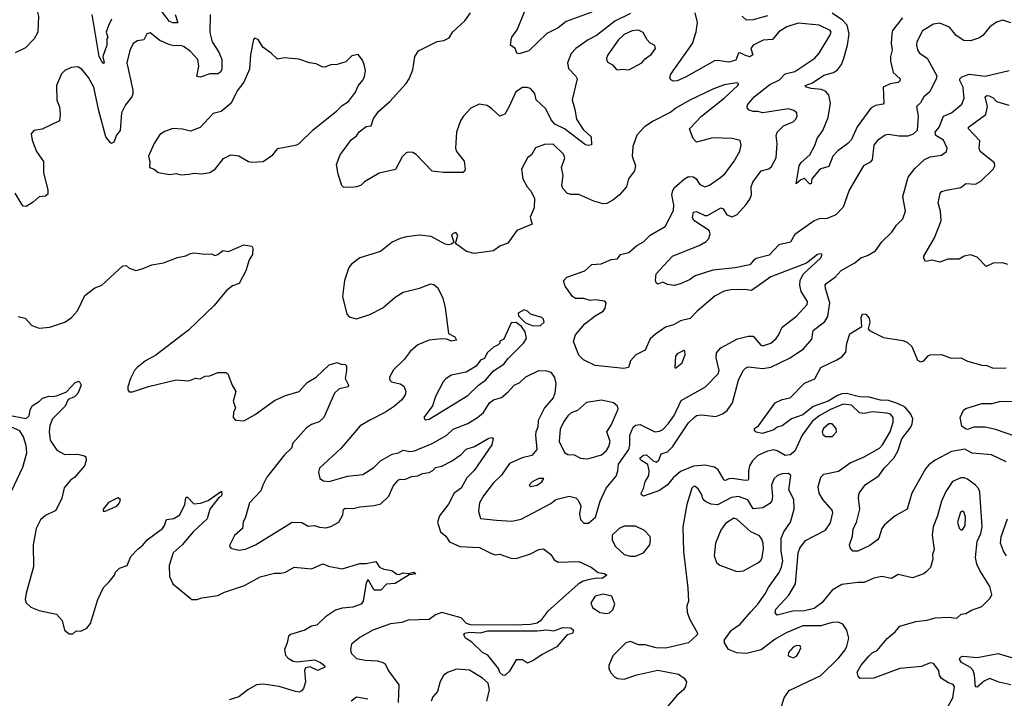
# Model space of a CAD drawing. Extents: x 1603745 to 1745082, y 385868 to 533966.
# Tile 106 of 256: x 1637015 to 1643124, y 431432 to 435643. Entities that reach past the tile are written whole.
import ezdxf

# ---------------------------------------------------------------- set-up
doc = ezdxf.new("R2010")
doc.units = 0

msp = doc.modelspace()

# ---------------------------------------------------------------- linework, layer by layer
at = {"layer": '0CON20XD'}
for points in [[(1636975, 435992.5), (1637135.6, 435965.6), (1637172, 435942), (1637169.2, 435915), (1637144.2, 435865), (1637126, 435804), (1637120, 435715), (1637132.5, 435665), (1637127.5, 435565), (1637104.4, 435525), (1637051.9, 435468.1), (1636987, 435437)], [(1637979.5, 435675), (1637996.4, 435623.6), (1637965, 435623.1), (1637945, 435632.2), (1637855, 435747.1)], [(1640565, 435690), (1640405, 435631.5), (1640356.7, 435593.3), (1640285, 435557.8), (1640175, 435449.2), (1640115, 435430), (1640100, 435435), (1640093, 435453), (1640090, 435465), (1640060, 435485), (1640063.8, 435515), (1640068.8, 435535), (1640100.9, 435579.1), (1640154.1, 435705.9)], [(1638197.8, 435675), (1638193.7, 435563.7), (1638208.9, 435505), (1638251.1, 435441.1), (1638270, 435395), (1638269.2, 435335), (1638261.9, 435318.1), (1638245, 435307.3), (1638194.1, 435305.9), (1638135, 435285.7), (1638115, 435290), (1638126.8, 435355), (1638121.2, 435395), (1638073.8, 435445), (1638035, 435475.3), (1638015, 435482.2), (1637975, 435480.6), (1637947.5, 435487.5), (1637884.8, 435514.7), (1637825, 435560.8), (1637804.4, 435555.6), (1637785, 435517.1), (1637745, 435511.9), (1637720, 435495), (1637697.9, 435452.1), (1637680, 435375), (1637717.8, 435205), (1637717.4, 435182.6), (1637711.4, 435165), (1637670.5, 435115), (1637646.5, 435065), (1637637.9, 434955), (1637615, 434925.6), (1637598.1, 434881.9), (1637585, 434874.5), (1637578, 434878), (1637549.2, 434915), (1637505, 435076.7), (1637474.7, 435224.7), (1637442.1, 435285), (1637401.4, 435335), (1637375, 435349.5), (1637333.7, 435346.3), (1637295, 435326.9), (1637274.1, 435305.9), (1637244.4, 435235), (1637245.9, 435144.1), (1637261.2, 435101.2), (1637265.7, 435055.7), (1637262, 435015), (1637155, 434964), (1637102.5, 434955), (1637086.2, 434935), (1637092.5, 434895), (1637118.6, 434825), (1637163.1, 434763.1), (1637162.5, 434695), (1637189.6, 434585), (1637190.3, 434559.7), (1637175, 434548.5), (1637135, 434544.4), (1637098.5, 434511.5), (1637055, 434483.3), (1637035.6, 434485.6), (1637023.6, 434503.6), (1636987.3, 434567.3)], [(1637585, 435645.8), (1637565, 435606.7), (1637551.9, 435565), (1637562.5, 435535), (1637556.2, 435523.8), (1637556.2, 435485), (1637530.9, 435415), (1637540, 435375), (1637535, 435370), (1637521.9, 435388.1), (1637508.4, 435415), (1637465.4, 435675)], [(1640805, 435682.1), (1640707.2, 435632.8), (1640667.4, 435602.6), (1640594.8, 435545.2), (1640541.2, 435518.8), (1640465.5, 435465), (1640437.6, 435432.4), (1640413.6, 435375), (1640420, 435340), (1640465, 435292.5), (1640473.3, 435275), (1640442, 435145), (1640460, 435085), (1640469.3, 435025), (1640510.7, 434960.7), (1640560, 434915), (1640563, 434867), (1640545, 434862), (1640525, 434866), (1640394.8, 434964.8), (1640335, 434994.4), (1640312.3, 435022.3), (1640279.7, 435089.7), (1640219.5, 435145), (1640210.9, 435185), (1640185, 435216.2), (1640163, 435223), (1640135, 435221.5), (1640094, 435196), (1640050.3, 435100.3), (1640025, 435057.5), (1639995, 435043.8), (1639945, 435090.6), (1639915, 435110), (1639865, 435118.2), (1639815, 435094.4), (1639767, 435043), (1639750, 435015), (1639724.2, 434945), (1639720, 434845), (1639725.8, 434825), (1639772.5, 434765), (1639779.2, 434715), (1639775, 434700), (1639765, 434693.8), (1639645, 434694.2), (1639575, 434702), (1639475.6, 434805.6), (1639455, 434818.8), (1639425, 434821.2), (1639412.5, 434817.5), (1639387.7, 434792.3), (1639346.1, 434713.9), (1639245, 434690), (1639155, 434637.5), (1639133.6, 434616.4), (1639105, 434606), (1639075, 434600.6), (1639023.9, 434603.9), (1639013.3, 434613.3), (1638990, 434685), (1638980.8, 434745), (1639004, 434805), (1639045, 434860), (1639071.7, 434898.3), (1639105, 434921.2), (1639122.1, 434947.9), (1639165, 434980), (1639195, 434983.3), (1639209.5, 435030.5), (1639244.3, 435075), (1639311.4, 435135), (1639412.3, 435247.7), (1639431.2, 435275), (1639455, 435332.5), (1639467.5, 435415), (1639490, 435450), (1639605, 435508), (1639645.7, 435514.3), (1639680.5, 435529.5), (1639702.1, 435567.9), (1639776, 435635), (1639812.9, 435685)], [(1643165, 435623.3), (1643115, 435639.1), (1643075, 435627.3), (1643035, 435598.9), (1642992.9, 435547.1), (1642969.5, 435529.5), (1642915, 435511), (1642873.8, 435513.8), (1642825.3, 435545), (1642785, 435596.2), (1642725, 435622.1), (1642685, 435614.6), (1642616, 435574), (1642581.8, 435505), (1642578.9, 435485), (1642585.4, 435455.4), (1642598, 435435), (1642645, 435404.3), (1642705.4, 435295), (1642701.3, 435275), (1642662.7, 435195), (1642624.4, 435165), (1642605, 435127.5), (1642579.4, 435105), (1642590.3, 435045), (1642583.8, 434955), (1642558, 434932), (1642525, 434920.4), (1642469.6, 434919.6), (1642405, 434929.5), (1642385, 434925.6), (1642337.4, 434892.6), (1642314.4, 434865), (1642305, 434774), (1642292.2, 434757.8), (1642249.4, 434735), (1642224.7, 434695.3), (1642161.1, 434585), (1642125, 434480), (1642078.6, 434431.4), (1642025, 434409.4), (1641975, 434406.5), (1641945, 434394.6), (1641825, 434310), (1641797.2, 434262.8), (1641725, 434246.4), (1641665, 434180.9), (1641585, 434160), (1641565, 434146.7), (1641545, 434120.9), (1641455, 434102.3), (1641315, 434089.5), (1641205, 434053.3), (1641170.7, 434029.3), (1641115, 434003.1), (1641075, 433994.2), (1641035, 434000), (1641005, 434013.3), (1640975, 434002.5), (1640965, 434010), (1640960, 434025), (1640964, 434065), (1641035.4, 434144.6), (1641064.6, 434175.4), (1641235, 434244), (1641273.6, 434266.4), (1641290.5, 434285), (1641298.5, 434315), (1641292.2, 434335), (1641197.3, 434397.3), (1641189.6, 434415), (1641195, 434448.2), (1641215, 434453.1), (1641265, 434427.1), (1641282.7, 434427.3), (1641365.8, 434475.8), (1641379.1, 434469.1), (1641402.2, 434432.2), (1641435, 434420), (1641465.8, 434434.2), (1641519.4, 434495), (1641545, 434530), (1641554.5, 434555), (1641553.3, 434605), (1641564.5, 434635.5), (1641615.7, 434705), (1641662.1, 434717.9), (1641679.1, 434730.9), (1641708.9, 434785), (1641715.4, 434875), (1641708.5, 434925), (1641714.6, 434945.4), (1641755, 434984.3), (1641815, 435008.8), (1641831.2, 435025), (1641838, 435045), (1641836, 435065), (1641819.1, 435079.1), (1641785, 435089.5)], [(1641785, 435089.5), (1641625, 435065.4), (1641595, 435073.2), (1641565, 435072.7), (1641541.8, 435081.8), (1641529.2, 435095), (1641531.4, 435115), (1641572.9, 435165), (1641670.2, 435239.8), (1641730.1, 435269.9), (1641765, 435306.1), (1641825, 435322.3), (1641947.5, 435405), (1641975.4, 435435), (1642042.3, 435545), (1642048.8, 435565), (1642044.4, 435575), (1641975, 435607.9), (1641845, 435622.2), (1641775, 435598.9), (1641725, 435568.5), (1641685, 435518.9), (1641628.8, 435515), (1641565.6, 435485), (1641552.1, 435465), (1641564.6, 435425), (1641545, 435413.4), (1641519.1, 435420.9), (1641485, 435436.4), (1641475, 435434.4), (1641458.1, 435391.9), (1641415, 435378.9), (1641345, 435390.6), (1641325, 435388.2), (1641145, 435285.5), (1641094.2, 435264.2), (1641071.9, 435261.9), (1641055, 435270), (1641049.2, 435285), (1641054.4, 435305), (1641190.4, 435495), (1641212.9, 435567.1), (1641221.1, 435625), (1641206.5, 435685)], [(1641655, 435666.4), (1641565, 435642.5), (1641525, 435640), (1641497.5, 435665)], [(1642493.2, 435655), (1642430.5, 435575), (1642425.4, 435555), (1642422.2, 435495), (1642429.2, 435455), (1642417.7, 435415), (1642417.9, 435385), (1642435.3, 435315.3), (1642478, 435275), (1642478, 435265), (1642465, 435253.5), (1642415, 435245.6), (1642372, 435225), (1642376, 435125), (1642372, 435118), (1642325, 435110), (1642295, 435094.3), (1642211.4, 434978.6), (1642175, 434899.5), (1642153.1, 434875), (1642090.4, 434829.6), (1642060, 434795), (1642035, 434731.2), (1641985, 434716.7), (1641973.6, 434706.4), (1641930, 434655), (1641925, 434623.8), (1641914.4, 434624.4), (1641885, 434657.5), (1641860.9, 434649.1), (1641833.3, 434625), (1641850.8, 434735), (1641863.4, 434756.6), (1641916.7, 434805), (1641948.1, 434861.9), (1641962.7, 434905), (1641997.9, 434955), (1642031.5, 435035), (1642045.4, 435125.4), (1642035, 435173.8), (1642017.1, 435197.1), (1641988.9, 435208.9), (1641925, 435215.6), (1641896.7, 435225), (1641888.8, 435235), (1641935, 435251.5), (1642005, 435298.6), (1642065.2, 435314.8), (1642088.6, 435331.4), (1642113.3, 435365), (1642128.5, 435405), (1642151.9, 435485), (1642162.1, 435555), (1642149, 435609), (1642120.4, 435640.4), (1642055, 435683.3)], [(1640725, 435331.2), (1640755, 435335.8), (1640795, 435331.4), (1640874.2, 435375), (1640895, 435400.6), (1640935, 435429.2), (1640960, 435465), (1640955, 435482.5), (1640925, 435500), (1640908, 435518), (1640883.3, 435563.3), (1640855, 435577.3), (1640815, 435574.7), (1640765, 435551.5), (1640728.5, 435515), (1640664.4, 435425), (1640656.7, 435405), (1640660.8, 435380.8), (1640693, 435363), (1640715, 435336.2), (1640725, 435331.2)], [(1638015, 434680), (1638065, 434683.3), (1638095, 434690), (1638145, 434686.2), (1638195, 434693.8), (1638228.8, 434715), (1638279.4, 434780.6), (1638325, 434804), (1638375, 434797.5), (1638435, 434763.8), (1638455, 434758.8), (1638525, 434762.5), (1638585, 434804.2), (1638616.2, 434843.8), (1638735, 434867.1), (1638750, 434875), (1638835, 434958.9), (1638982.7, 435077.3), (1639015, 435110.8), (1639055, 435136), (1639097.6, 435192.4), (1639115, 435232.9), (1639145, 435267.8), (1639155, 435290), (1639160.8, 435325), (1639153.3, 435365), (1639141.7, 435391.7), (1639115, 435426), (1639075, 435417.8), (1639038.8, 435381.2), (1638985, 435364.7), (1638945, 435362.1), (1638907.3, 435347.3), (1638890.9, 435350.9), (1638855, 435369.2), (1638813.3, 435375), (1638747.8, 435397.8), (1638655, 435406.3), (1638615, 435397.5), (1638575.5, 435435.5), (1638523, 435473), (1638495, 435520), (1638471.2, 435528.8), (1638465, 435520), (1638446.9, 435425), (1638441.4, 435335), (1638405.5, 435255), (1638365, 435200.8), (1638326.2, 435125), (1638265, 435074), (1638215, 435060), (1638135, 434974.2), (1638075, 434950.8), (1638026.1, 434963.9), (1637965, 434966.7), (1637915, 434950), (1637885, 434930), (1637848.8, 434875), (1637814, 434795), (1637821.7, 434761.7), (1637821.2, 434725), (1637850, 434715), (1637873.6, 434693.6), (1637947.1, 434682.9), (1637985, 434689.2), (1638015, 434680)], [(1642764.4, 431365), (1642804.5, 431435), (1642815.6, 431505), (1642807, 431517), (1642777.1, 431527.1), (1642733.8, 431555), (1642722.5, 431575), (1642717.3, 431605), (1642685, 431647.1), (1642665, 431651.8), (1642611.3, 431628.7), (1642475, 431616.6), (1642315, 431557.3), (1642230, 431555), (1642218.3, 431568.3), (1642211.4, 431595), (1642235, 431637.1), (1642285.6, 431695), (1642305, 431713.3), (1642335, 431728.9), (1642397.4, 431802.6), (1642446, 431845), (1642475, 431880), (1642575, 431908.8), (1642645, 431916), (1642695, 431931.4), (1642775, 431935.6), (1642830.5, 431929.5), (1642856.4, 431953.6), (1642885, 431958), (1642921.1, 431978.9), (1642985, 432002), (1643037.3, 432052.7), (1643046, 432075), (1643034, 432125), (1642972, 432225), (1642954.3, 432265), (1642945.4, 432305), (1642955.8, 432405), (1642978.6, 432455), (1642986.8, 432495), (1642971.9, 432711.9), (1642963.2, 432733.2), (1642946.2, 432755), (1642895, 432791.1), (1642875, 432800), (1642855, 432799.5), (1642802.8, 432777.2), (1642761.2, 432715), (1642734.6, 432655.4), (1642710.5, 432565), (1642682.9, 432495), (1642675.8, 432445), (1642688.2, 432355), (1642678.9, 432325), (1642680.5, 432295), (1642665.6, 432244.4), (1642641.2, 432218.8), (1642625, 432203.8), (1642555, 432180), (1642465, 432200), (1642425, 432174.5), (1642365, 432188.5), (1642315, 432177.7), (1642255, 432150.4), (1642215, 432151.2), (1642115, 432138.2), (1642055, 432103.3), (1641991.9, 432025), (1641945, 431989.6), (1641885, 431974.7), (1641812.7, 431972.7), (1641715, 431948.6), (1641702.6, 431962.6), (1641707.5, 431985), (1641788.1, 432071.9), (1641827.5, 432142.5), (1641845.9, 432335), (1641855, 432364.3), (1641889.8, 432410.2), (1642013.8, 432475), (1642045, 432520), (1642060.6, 432585), (1642055, 432600), (1641997.8, 432665), (1641974.6, 432705), (1641969.6, 432745), (1641985.6, 432805), (1642005, 432822.5), (1642095, 432840.8), (1642167.7, 432892.3), (1642255, 432930.4), (1642349.1, 432985), (1642367.5, 433005), (1642415.8, 433085), (1642434.1, 433145), (1642434, 433175), (1642417.5, 433195), (1642395, 433201.2), (1642305, 433208.6), (1642255, 433199.7), (1642225, 433202.5), (1642175, 433250.7), (1642125, 433256.1), (1642045.1, 433224.9), (1641974.5, 433185.5), (1641931.1, 433148.9), (1641870.9, 433065), (1641825, 432965.7), (1641795, 432943.6), (1641765, 432938.5), (1641715, 432967.9), (1641695, 432973.3), (1641655, 432965.9), (1641595, 432938.9), (1641562.5, 432905), (1641543.6, 432875), (1641536, 432844), (1641537.1, 432792.9), (1641533.8, 432786.2), (1641517.5, 432782.5), (1641434.6, 432795.4), (1641415, 432794.5), (1641393.2, 432783.2), (1641385, 432785.8), (1641348.8, 432848.8), (1641325.9, 432865.9), (1641265, 432879.4), (1641195, 432872.8), (1641115, 432838.5), (1641070.1, 432799.9), (1641035, 432756), (1640985, 432722), (1640885, 432687.1), (1640872.5, 432695), (1640870, 432705), (1640885.4, 432734.6), (1640895, 432774.3), (1640917.9, 432815), (1640921.5, 432845), (1640913, 432883), (1640874.5, 432905), (1640864.5, 432915), (1640865.6, 432925), (1640885, 432940.9), (1640905, 432942.5), (1640945, 432905.7), (1640965, 432897.5), (1640980.2, 432909.8), (1640995, 432948.6), (1641035, 432962.2), (1641065, 432993.1), (1641165, 433141.2), (1641198.8, 433175), (1641215, 433185.7), (1641245, 433190), (1641335, 433180.8), (1641375, 433196.4), (1641405, 433216.9), (1641437.8, 433265), (1641475.3, 433405), (1641504.3, 433465.7), (1641518.8, 433481.2), (1641535, 433488.9), (1641625, 433478.5), (1641675, 433486.9), (1641795.7, 433545), (1641879.1, 433600.9), (1641930.5, 433659.5), (1641938.6, 433715), (1642010.5, 433769.5), (1642029.7, 433800.3), (1642041.1, 433885), (1642015.5, 433974.5), (1642013.5, 433995), (1642018.9, 434005), (1642075, 434044.6), (1642112.6, 434087.4), (1642196.2, 434135), (1642234.5, 434165.5), (1642275, 434180), (1642325, 434208.8), (1642364, 434265), (1642427.1, 434325), (1642455, 434367.1), (1642493.8, 434406.2), (1642510, 434455), (1642494.5, 434545), (1642527.1, 434665), (1642569.7, 434720.3), (1642628.6, 434775), (1642665, 434792.3), (1642735, 434802.2), (1642765.8, 434825), (1642770, 434845), (1642746.5, 434895), (1642699.2, 434925), (1642694.4, 434945), (1642718.9, 434975), (1642747.1, 435045), (1642796.9, 435065), (1642861.3, 435118.7), (1642874, 435155), (1642871.8, 435195), (1642868.9, 435225), (1642848.7, 435265), (1642848.7, 435275), (1642861, 435289), (1642905, 435303.8), (1643005, 435291.5), (1643155, 435327.1)], [(1640545, 432519.4), (1640586.7, 432555), (1640615.7, 432654.3), (1640653.3, 432736.7), (1640715, 432810), (1640726.9, 432843.1), (1640731.3, 432885), (1640795.3, 432975), (1640801.4, 433005), (1640801.3, 433065), (1640820.6, 433115), (1640835, 433127.1), (1640865, 433131.1), (1640955, 433084.7), (1640985, 433088.8), (1641005, 433100.7), (1641038, 433135), (1641075, 433187.1), (1641119.6, 433280.4), (1641270.6, 433365), (1641349.5, 433445), (1641354.4, 433465), (1641335.5, 433545.5), (1641337.8, 433575), (1641365, 433606.2), (1641467.8, 433662.2), (1641535, 433680), (1641565, 433680), (1641613.1, 433623.1), (1641625, 433618.9), (1641674.7, 433635.3), (1641707.9, 433665), (1641723.8, 433685), (1641746.4, 433735), (1641835, 433802.7), (1641900, 433875), (1641902.2, 433895), (1641864.4, 433955.6), (1641855.4, 433995.4), (1641856.9, 434025), (1641875.9, 434064.1), (1641986, 434165), (1641993.3, 434185), (1641985, 434190), (1641965, 434185.7), (1641897.1, 434132.9), (1641675, 434048.2), (1641555, 433961.6), (1641515, 433969.1), (1641426.9, 433966.9), (1641385, 433957.9), (1641329.7, 433929.7), (1641217.5, 433835), (1641175, 433788.2), (1641115, 433773.5), (1641071.3, 433748.7), (1641022.5, 433735), (1640959.1, 433690.9), (1640927.3, 433662.7), (1640895, 433592.5), (1640837.6, 433562.4), (1640805.6, 433525), (1640791.4, 433485), (1640762.4, 433477.6), (1640585, 433497.8), (1640512.6, 433532.6), (1640485, 433562), (1640451.9, 433645), (1640462.8, 433687.2), (1640522, 433755), (1640584.6, 433805.4), (1640635, 433834.2), (1640646.9, 433853.1), (1640653.1, 433885), (1640645.3, 433895.3), (1640629.1, 433899.1), (1640585, 433903.9), (1640555, 433899.6), (1640515, 433912.1), (1640462.7, 433912.7), (1640444.4, 433925), (1640399.6, 433989.6), (1640388.6, 434021.4), (1640408.8, 434045), (1640521.2, 434085), (1640565, 434124.5), (1640622.8, 434127.2), (1640685, 434155.6), (1640725, 434159.2), (1640743.3, 434185), (1640795, 434198.1), (1640845, 434241.8), (1640886.4, 434263.6), (1640926.7, 434305), (1641019.6, 434360.4), (1641071.7, 434458.3), (1641073.2, 434495), (1641061.8, 434555), (1641067.3, 434582.7), (1641078.1, 434601.9), (1641139.4, 434655), (1641165, 434669.2), (1641195, 434668.5), (1641212.9, 434655), (1641235, 434620), (1641265, 434606.7), (1641295, 434616.9), (1641365.8, 434665), (1641391.1, 434688.9), (1641448.5, 434765), (1641483.4, 434826.6), (1641491.4, 434865), (1641485, 434893.3), (1641434.6, 434904.6), (1641315, 434909.1), (1641215, 434881.9), (1641193.8, 434905), (1641170.8, 434965), (1641245, 435044.7), (1641386.2, 435155), (1641470.8, 435235), (1641476, 435245), (1641465, 435252), (1641385, 435237.7), (1641315, 435212.3), (1641169.3, 435140.7), (1641085.9, 435094.1), (1641055, 435069.4), (1640945, 435013.5), (1640892.2, 434977.8), (1640844.6, 434925.4), (1640819.6, 434855), (1640814.5, 434795), (1640835.3, 434735), (1640830, 434705), (1640792.5, 434655), (1640779.1, 434605), (1640735, 434554.4), (1640695, 434522.9), (1640657.8, 434502.2), (1640635, 434501.2), (1640576.8, 434516.8), (1640485, 434557.5), (1640435, 434558.2), (1640414.7, 434564.7), (1640385.6, 434595), (1640378.9, 434615), (1640386.2, 434675), (1640376.2, 434725), (1640396.4, 434785), (1640388.3, 434808.3), (1640325, 434869.6), (1640272.2, 434867.8), (1640215, 434847.5), (1640191.2, 434805), (1640166.2, 434785), (1640128.8, 434715), (1640136.7, 434655), (1640163.3, 434605), (1640185, 434582.5), (1640208.8, 434535), (1640207.5, 434475), (1640182.1, 434417.9), (1640195.6, 434375), (1640098.8, 434335), (1640044.5, 434255.5), (1639995, 434237.8), (1639955, 434208.9), (1639835, 434191.1), (1639786.7, 434205), (1639720, 434255), (1639732.5, 434305), (1639721.7, 434321.7), (1639705, 434316.7), (1639694, 434305), (1639708.3, 434261.7), (1639695, 434250), (1639675, 434246.7), (1639655, 434250), (1639567.3, 434297.3), (1639495, 434306.2), (1639415, 434295.8), (1639375, 434284.2), (1639325, 434262.5), (1639253.3, 434205), (1639124.4, 434165.6), (1639073.8, 434125), (1639058, 434105), (1639030, 434025), (1639018, 433925), (1639044.5, 433814.5), (1639059.7, 433799.7), (1639105.7, 433785.7), (1639186.6, 433813.4), (1639267.5, 433855), (1639345, 433920.9), (1639395, 433951.1), (1639495, 433976), (1639565, 434003.3), (1639585, 434000), (1639609.2, 433979.2), (1639641.4, 433915), (1639655.8, 433855), (1639676, 433695), (1639715, 433674.2), (1639725.8, 433655), (1639695, 433648.1), (1639665, 433660.8), (1639635, 433663.1), (1639555, 433653.3), (1639485.3, 433624.7), (1639436.9, 433583.1), (1639401.5, 433535), (1639335, 433470.6), (1639308.9, 433425), (1639310.8, 433405), (1639321.2, 433395), (1639375, 433384.2), (1639399.3, 433369.3), (1639410.6, 433335), (1639406.9, 433315), (1639385.3, 433284.7), (1639340, 433245), (1639285, 433206.7), (1639190.8, 433159.2), (1639128.3, 433121.7), (1639008.9, 432985), (1638875, 432860), (1638869.2, 432835), (1638876.2, 432795), (1638900.3, 432780.3), (1638935, 432778), (1639048.8, 432811.2), (1639145, 432821.1), (1639212.5, 432865), (1639252.9, 432905), (1639325, 432946.2), (1639365, 432955.5), (1639395, 432972.2), (1639435, 432962.9), (1639465, 432966.9), (1639575, 433012.3), (1639664.8, 433065.2), (1639705, 433101.3), (1639795, 433137.7), (1639855, 433174.6), (1639892.3, 433205), (1639929.6, 433265), (1639955, 433283.9), (1640005, 433298.5), (1640046.6, 433333.4), (1640083.3, 433375), (1640117.7, 433392.3), (1640155, 433426.2), (1640235, 433465.5), (1640285, 433463.8), (1640310, 433455), (1640332.2, 433422.2), (1640341.1, 433385), (1640335.2, 433325), (1640324.2, 433295.8), (1640270.4, 433235), (1640232, 433155), (1640229.6, 433115), (1640216.5, 433085), (1640215.3, 433065.3), (1640224.4, 432975), (1640192.2, 432937.8), (1640132, 432925), (1640055, 432888.9), (1640004.4, 432815.6), (1639952.8, 432767.2), (1639892.3, 432687.7), (1639867.8, 432645), (1639860.9, 432590.9), (1639875, 432548), (1639973, 432537), (1640068.1, 432531.9), (1640126.9, 432543.1), (1640310, 432640), (1640340.8, 432665), (1640425, 432686.5), (1640465.6, 432675.6), (1640480.5, 432660.5), (1640496, 432626), (1640488.6, 432575), (1640495, 432541.2), (1640515, 432519.4), (1640545, 432519.4)], [(1642978.9, 434641.1), (1643055.7, 434715), (1643064.3, 434735), (1643064.2, 434754.2), (1642974.6, 434824.6), (1642968.2, 434845), (1642972.1, 434892.1), (1642902.5, 434965), (1642901.4, 434975), (1643009.1, 435055), (1643020.4, 435105), (1643006, 435165), (1643015, 435172.5), (1643029.4, 435169.4), (1643055, 435157.5), (1643075.7, 435135.7), (1643152.5, 435112.5)], [(1643145, 434124.2), (1643115, 434134.2), (1643055, 434132.5), (1643011.9, 434111.9), (1642955, 434169.2), (1642915, 434182.9), (1642875, 434174.4), (1642843.8, 434156.2), (1642772.7, 434157.3), (1642725, 434138.5), (1642675, 434150.6), (1642635, 434143.1), (1642625, 434160), (1642624.5, 434175.5), (1642690, 434290), (1642733.1, 434395), (1642728.9, 434455), (1642713.2, 434506.8), (1642726.2, 434565), (1642735, 434576), (1642765, 434586), (1642855, 434602), (1642885, 434625.7), (1642945, 434622.2), (1642978.9, 434641.1)], [(1637005, 433801.2), (1637049.7, 433789.7), (1637091.2, 433745), (1637135, 433728.1), (1637202.5, 433735), (1637294.6, 433765.4), (1637336, 433794), (1637374.6, 433835.4), (1637419.4, 433930.6), (1637481.2, 433978.8), (1637525.6, 433995), (1637655, 434116), (1637675, 434117.5), (1637695, 434101.2), (1637735, 434086), (1637775, 434095.8), (1637835, 434122.2), (1637907.5, 434135), (1637995, 434168.1), (1638045, 434177.1), (1638075, 434192), (1638095, 434196), (1638165, 434187.5), (1638205, 434190), (1638225, 434180), (1638245, 434186.7), (1638275, 434210), (1638310, 434205), (1638405, 434246.2), (1638455, 434237.5), (1638462.5, 434225), (1638460, 434185), (1638438.3, 434151.7), (1638418, 434085), (1638376.2, 434005), (1638335, 433991.2), (1638298.3, 433961.7), (1638220.9, 433869.1), (1638062.8, 433717.2), (1637859.8, 433560.2), (1637794.7, 433525.3), (1637744.2, 433485), (1637727.1, 433465), (1637703.4, 433416.6), (1637685.8, 433365), (1637686, 433345), (1637695, 433334), (1637714.3, 433334.3), (1637815, 433366.7), (1637985, 433407.5), (1638065, 433402), (1638105, 433417.5), (1638135, 433413.3), (1638165, 433430), (1638195, 433433.3), (1638245, 433452.5), (1638295, 433453.3), (1638306.2, 433446.2), (1638333.3, 433375), (1638356.7, 433335), (1638340, 433275), (1638353.3, 433235), (1638341.2, 433205), (1638340, 433175), (1638355, 433157.5), (1638405, 433153.8), (1638475, 433192), (1638595, 433280), (1638665, 433310), (1638748, 433335), (1638798.9, 433391.1), (1638855.4, 433424.6), (1638935, 433501.2), (1638985, 433516.2), (1639010, 433505), (1639035, 433502.5), (1639042.5, 433495), (1639043.3, 433465), (1639033.9, 433416.1), (1639055.6, 433375), (1639053.8, 433365), (1638997.3, 433352.7), (1638968, 433325), (1638901.4, 433175), (1638872.2, 433147.8), (1638825, 433130.6), (1638795, 433109.4), (1638710.5, 433015), (1638700.8, 432985), (1638657.6, 432942.4), (1638548.9, 432805), (1638523.2, 432755), (1638510.6, 432719.4), (1638441.4, 432645), (1638416.7, 432555), (1638400.6, 432525), (1638396.4, 432485), (1638348.7, 432441.3), (1638318, 432385), (1638316.2, 432375), (1638324.3, 432364.3), (1638375, 432352), (1638415, 432358.1), (1638478, 432385), (1638705, 432524.5), (1638765, 432523.6), (1638805, 432500), (1638845, 432504.5), (1638875, 432493.6), (1638915, 432490), (1638945, 432497.5), (1638995.4, 432524.6), (1639019.1, 432570.9), (1639025, 432604), (1639035, 432611.3), (1639085, 432608.9), (1639125, 432620.5), (1639215, 432627.5), (1639255, 432639.4), (1639305, 432686.9), (1639332.3, 432747.7), (1639362.9, 432785), (1639375, 432790.8), (1639405, 432790), (1639445, 432807.9), (1639485, 432811.9), (1639515, 432826.9), (1639556.4, 432833.7), (1639577.5, 432845), (1639595.7, 432864.3), (1639635, 432872.2), (1639695, 432902.5), (1639754.3, 432945), (1639785, 432976.8), (1639836, 432994), (1639925, 433045.6), (1639945, 433050), (1639953.3, 433045), (1639944.2, 433005), (1639834.3, 432845), (1639789.3, 432800.7), (1639755, 432735.7), (1639711.1, 432705), (1639675, 432635.7), (1639619.5, 432565), (1639607.1, 432525), (1639625.7, 432465), (1639658.1, 432438.1), (1639681.9, 432401.9), (1639746.4, 432373.6), (1639867.6, 432367.6), (1639938, 432332)], [(1640245, 433742.9), (1640268.6, 433765), (1640265.7, 433785), (1640255, 433793.8), (1640185, 433816), (1640165, 433834), (1640145, 433842), (1640107.5, 433822.5), (1640110, 433805), (1640152.4, 433762.4), (1640195, 433744.4), (1640245, 433742.9)], [(1643135, 432900), (1643045, 432942.7), (1642925, 432952.9), (1642878.8, 432978.8), (1642796.1, 432963.9), (1642695, 432909.5), (1642655, 432881.1), (1642634.6, 432855), (1642571.7, 432741.7), (1642550.7, 432705), (1642520.9, 432605), (1642446.2, 432563.8), (1642380.9, 432509.1), (1642364.4, 432485), (1642346.2, 432425), (1642336.7, 432415), (1642289.7, 432380.3), (1642215, 432344), (1642184, 432344), (1642166.7, 432365), (1642163.8, 432385), (1642181.7, 432438.3), (1642187.3, 432482.7), (1642207.3, 432522.7), (1642226.8, 432605), (1642219.2, 432675), (1642224.4, 432705.6), (1642262.2, 432757.8), (1642345, 432812.2), (1642379.1, 432860.8), (1642437.7, 432922.3), (1642463.8, 432965), (1642488.4, 433041.6), (1642545, 433113.5), (1642552.9, 433135), (1642557.3, 433165), (1642544.4, 433194.4), (1642508, 433238), (1642460.7, 433260.7), (1642405, 433280.7), (1642355, 433281), (1642285, 433299.8), (1642225, 433302.3), (1642145, 433322.3), (1642115, 433320.3), (1642089, 433311), (1642031.1, 433275), (1641937.5, 433242.5), (1641875, 433191.2), (1641804, 433165), (1641745, 433121.9), (1641715.7, 433114.3), (1641695, 433098), (1641624, 433074), (1641585, 433082.5), (1641573.3, 433095), (1641573.8, 433105), (1641598.1, 433121.9), (1641702, 433265), (1641745, 433286.7), (1641795, 433295.6), (1641885, 433387.3), (1641948.1, 433415), (1641986.4, 433483.7), (1642085, 433533.1), (1642115, 433550.9), (1642141.2, 433578.8), (1642146.4, 433635), (1642165, 433692.5), (1642240.7, 433739.3), (1642235.6, 433795), (1642245, 433818.6), (1642265, 433814.5), (1642285, 433790), (1642290, 433765), (1642280, 433725), (1642288, 433715), (1642375, 433670.8), (1642495, 433652.2), (1642521.7, 433641.7), (1642550.6, 433615), (1642585, 433530), (1642605, 433518.9), (1642625, 433525.7), (1642652.4, 433557.6), (1642665, 433564), (1642735, 433566.2), (1642795, 433542), (1642855, 433544.2), (1642895, 433523.8), (1642985, 433498.8), (1643015, 433497.5), (1643055, 433480.9), (1643135, 433482.2)], [(1639530.8, 433160.8), (1639555, 433164.3), (1639795, 433311.5), (1639861.9, 433375), (1639905.6, 433405), (1639955, 433464.5), (1640019.2, 433505), (1640045, 433541.1), (1640141.4, 433635), (1640160.5, 433665), (1640150.9, 433705), (1640128.9, 433738.9), (1640095, 433764.2), (1640065, 433761.2), (1640018.8, 433661.2), (1639995, 433647.5), (1639993.3, 433635), (1639983.8, 433625), (1639955, 433610.8), (1639914.6, 433575.4), (1639899.1, 433540.9), (1639875, 433530), (1639847.9, 433492.1), (1639785, 433455.6), (1639692, 433438), (1639659.2, 433415), (1639642.9, 433395), (1639595, 433303.8), (1639576, 433246), (1639522, 433175), (1639530.8, 433160.8)], [(1641085, 433480), (1641125, 433512.5), (1641143.3, 433565), (1641142.5, 433585), (1641135, 433590), (1641095, 433569.2), (1641083.1, 433555), (1641080, 433485), (1641085, 433480)], [(1636945, 433189.2), (1637055, 433168), (1637073.8, 433185), (1637079.5, 433220.5), (1637092.5, 433247.5), (1637137.5, 433275), (1637156.4, 433293.6), (1637195, 433306.7), (1637223.6, 433303.6), (1637249.7, 433310.3), (1637305, 433334), (1637358.7, 433391.3), (1637385, 433398.8), (1637395.6, 433375), (1637375, 433323.1), (1637355, 433302.7), (1637315, 433286), (1637297.5, 433245), (1637219.1, 433165), (1637202.1, 433125), (1637197.7, 433085), (1637205, 433033.8), (1637245, 432972), (1637295, 432944), (1637375, 432946.7), (1637417, 432937), (1637425, 432930), (1637427, 432907), (1637416.2, 432875), (1637379.5, 432830.5), (1637355, 432801.2), (1637330, 432785), (1637291.3, 432738.7), (1637277, 432673), (1637243.8, 432605), (1637235.4, 432594.6), (1637175, 432566.9), (1637145, 432538.9), (1637118.2, 432485), (1637099.5, 432385), (1637101.7, 432248.3), (1637055.6, 432085), (1637049.4, 432045), (1637055, 432023.3), (1637085, 431998), (1637135, 431976.2), (1637243.6, 431953.6), (1637277.5, 431915), (1637293.8, 431853.8), (1637321.7, 431831.7), (1637345, 431832.5), (1637365, 431850), (1637395, 431848.8), (1637432.3, 431867.7), (1637455, 431896.7), (1637499.2, 432045), (1637535, 432120), (1637570, 432155), (1637602.5, 432195), (1637610, 432215), (1637635, 432240), (1637682.5, 432255), (1637705, 432312.5), (1637750, 432360), (1637778.9, 432381.1), (1637805, 432414.4), (1637901.9, 432485), (1637914.4, 432505), (1637925, 432541.2), (1637971.5, 432548.5), (1638008.8, 432571.2), (1638038.6, 432635), (1638045, 432676.2), (1638055, 432681.2), (1638095, 432639.2), (1638137.7, 432642.3), (1638185, 432660), (1638266.2, 432716.2), (1638270, 432695), (1638265, 432686.2), (1638251.4, 432678.6), (1638194.4, 432605.6), (1638178.6, 432545), (1638091.9, 432465), (1638023.1, 432385), (1637968.1, 432335), (1637941.5, 432255), (1637945, 432187.5), (1637965, 432142), (1638082.5, 432045), (1638115, 432044.3), (1638144.5, 432055.5), (1638245, 432068.9), (1638285, 432090), (1638408.9, 432131.1), (1638506.7, 432185), (1638595, 432209.2), (1638635, 432207.5), (1638665, 432214.2), (1638717.5, 432245), (1638825, 432235.8), (1638895, 432267.1), (1638931.7, 432251.7), (1639015, 432236), (1639125, 432268.8), (1639165, 432267.5), (1639225, 432280), (1639247.5, 432245), (1639275, 432232.9), (1639324.4, 432224.4), (1639355, 432202), (1639369.2, 432200.8), (1639395, 432211.2), (1639425, 432206.7), (1639460, 432215), (1639472.5, 432205), (1639432.5, 432197.5), (1639345, 432144.3), (1639290.9, 432139.1), (1639255, 432103.3), (1639215, 432102.5), (1639180, 432165), (1639175, 432166.7), (1639165, 432147.5), (1639145.6, 432034.4), (1639134.3, 432015.7), (1639083, 431997), (1639015, 431990.9), (1638975, 431979.4), (1638912.7, 431937.3), (1638858.8, 431885), (1638825, 431879.6), (1638785, 431853.8), (1638695, 431826.7), (1638683, 431817), (1638675, 431776.7), (1638657.8, 431735), (1638665, 431700), (1638681.4, 431681.4), (1638712.6, 431662.6), (1638735, 431657.7), (1638845, 431669.7), (1638882.2, 431655), (1638905.5, 431635), (1638908, 431625), (1638865, 431604.3), (1638817.6, 431627.6), (1638788.3, 431621.7), (1638781.8, 431605), (1638788.8, 431535), (1638775, 431492.5), (1638762.7, 431477.3), (1638749.5, 431470.5), (1638726.9, 431473.1), (1638625, 431505.5), (1638525, 431520.5), (1638485, 431514.4), (1638430, 431485), (1638375, 431441.8), (1638315, 431423.1)], [(1640535, 432917.7), (1640555, 432922.9), (1640625, 432943.1), (1640655, 432969.5), (1640670.4, 432995), (1640677.7, 433025), (1640657.5, 433085), (1640683.8, 433126.2), (1640727.7, 433225), (1640725, 433245.6), (1640700, 433265), (1640625, 433281.1), (1640532.8, 433267.2), (1640475, 433218), (1640437.4, 433202.6), (1640416.1, 433185), (1640388.5, 433145), (1640368.8, 433101.2), (1640363.1, 433025), (1640396.2, 432956.2), (1640415, 432945.6), (1640455, 432942.5), (1640495, 432922.5), (1640535, 432917.7)], [(1643195, 433055.5), (1643068.9, 433098.9), (1643005, 433113.3), (1642935.6, 433114.4), (1642895, 433100.8), (1642883, 433103), (1642861.2, 433121.2), (1642850, 433175), (1642870, 433220), (1642885, 433230.5), (1642985, 433260.4), (1643047.9, 433262.1), (1643095, 433274.6), (1643185, 433276.5)], [(1642015.6, 433055.6), (1642053, 433057), (1642065, 433064), (1642082, 433085), (1642080, 433105), (1642055.5, 433135.5), (1642035, 433134.4), (1642002.1, 433105), (1641994.6, 433085), (1641998.2, 433068.2), (1642015.6, 433055.6)], [(1636963.5, 432716.5), (1637034.8, 432865.2), (1637060.3, 432955), (1637055, 433000), (1637038.2, 433055), (1637015, 433091.1), (1636964.3, 433115)], [(1641734.3, 431355), (1641757.5, 431435), (1641789.3, 431480.7), (1641986.2, 431573.8), (1642097.1, 431682.9), (1642137.4, 431732.6), (1642146.4, 431755), (1642158.5, 431805), (1642147.3, 431855), (1642122.2, 431892.2), (1642094.1, 431904.1), (1642055, 431903.2), (1641985, 431882.2), (1641875, 431880.8), (1641771, 431839), (1641702, 431798), (1641615, 431733.1), (1641525, 431709.4), (1641465, 431714.2), (1641413.3, 431735), (1641388.8, 431775), (1641388, 431795), (1641430.6, 431855), (1641485, 431892.1), (1641551.8, 431968.2), (1641595, 432015.4), (1641640.9, 432079.1), (1641661.2, 432118.8), (1641727.4, 432212.6), (1641742, 432245), (1641749.7, 432285), (1641740.6, 432345), (1641739.6, 432425), (1641755.3, 432464.7), (1641796.5, 432525), (1641820.4, 432605), (1641817.5, 432665), (1641787.5, 432725), (1641800, 432815), (1641785, 432827.5), (1641745, 432824.6), (1641717.1, 432815), (1641695, 432794.4), (1641679.6, 432755), (1641686.8, 432683.2), (1641682, 432658), (1641668.4, 432641.6), (1641625, 432614.6), (1641565, 432606.9), (1641533.5, 432663.5), (1641475, 432684.7), (1641431.4, 432678.6), (1641345, 432631.8), (1641305.8, 432635.8), (1641271.8, 432651.8), (1641255.4, 432665.4), (1641245, 432698), (1641225, 432732.5), (1641205, 432746), (1641195, 432745.8), (1641185, 432736), (1641154.5, 432635), (1641129.1, 432495), (1641133.3, 432343.3), (1641161.4, 432115), (1641163.8, 432035), (1641153.8, 432005), (1641156.4, 431966.4), (1641171.2, 431925), (1641220, 431835), (1641217.5, 431825), (1641163.9, 431776.1), (1641025, 431742.9), (1640965, 431745.8), (1640895, 431764.4), (1640855, 431764.5), (1640805, 431784.3), (1640775, 431776), (1640695.6, 431695), (1640670.9, 431635), (1640670.9, 431615), (1640685, 431587.5), (1640705, 431565.7), (1640725, 431554.5), (1640765, 431550), (1640843.1, 431576.9), (1640975, 431605.7), (1641101.7, 431581.7), (1641137.6, 431557.6), (1641151.2, 431535), (1641146, 431505), (1641134, 431485), (1641091.3, 431448.7), (1641015, 431358.8)], [(1640186.4, 432746.4), (1640225, 432753.5), (1640253.8, 432775), (1640266.7, 432795), (1640235, 432795.8), (1640194, 432775), (1640176.7, 432755), (1640180, 432750), (1640186.4, 432746.4)], [(1637533.8, 432593.8), (1637545, 432594), (1637616.7, 432625), (1637633.3, 432645), (1637640, 432665), (1637623.6, 432676.4), (1637565, 432646.7), (1637532.5, 432605), (1637533.8, 432593.8)], [(1642865, 432478), (1642881.5, 432505), (1642883.1, 432555), (1642875, 432583.8), (1642865, 432593.8), (1642853.2, 432586.8), (1642834.6, 432525), (1642845, 432488), (1642855, 432478), (1642865, 432478)], [(1641465, 432219.2), (1641505, 432222.5), (1641595, 432271.5), (1641612.7, 432287.3), (1641620.9, 432305), (1641629.4, 432360.6), (1641627.6, 432395), (1641620, 432420), (1641605, 432439.5), (1641550.6, 432465), (1641465, 432543.5), (1641445, 432549.1), (1641393.3, 432516.7), (1641366, 432475), (1641331.5, 432395), (1641323.3, 432315), (1641338.6, 432275), (1641358.6, 432258.6), (1641465, 432219.2)], [(1643137.1, 432315), (1643118.9, 432345), (1643101.4, 432395), (1643105.5, 432434.5), (1643144.5, 432545)], [(1640835, 432314.5), (1640885, 432334.2), (1640924, 432385), (1640929.2, 432415), (1640925.8, 432435), (1640892.2, 432472.2), (1640835, 432499.7), (1640765, 432500.6), (1640733.6, 432486.4), (1640690, 432445), (1640690.6, 432415), (1640708.6, 432375), (1640765, 432324.6), (1640805, 432314.5), (1640835, 432314.5)], [(1639938, 432332), (1639965, 432323.1), (1639995, 432325.7), (1640062.4, 432302.4), (1640095, 432300), (1640185, 432327.5), (1640235, 432354.2), (1640265, 432360), (1640310, 432325), (1640330.5, 432290.5), (1640355, 432276.7), (1640485, 432281.4), (1640561.2, 432245), (1640605, 432212.5), (1640643.8, 432206.2), (1640657.5, 432195), (1640630, 432175), (1640596.4, 432176.4), (1640542.4, 432167.6), (1640511.5, 432158.5), (1640479.8, 432140.3), (1640290.1, 431969.9), (1640247.3, 431912.7), (1640225, 431898.8), (1640185, 431889.8), (1640085, 431886.4), (1639811.5, 431888.5), (1639786.4, 431896.4), (1639755, 431931.1), (1639635, 431963.3), (1639595, 431950), (1639555, 431920.4), (1639425, 431915.8), (1639385, 431901.2), (1639315, 431893.9), (1639205.6, 431854.4), (1639125, 431809.4), (1639073.1, 431766.9), (1639066.9, 431735), (1639071.7, 431711.7), (1639105, 431679.5), (1639157.8, 431667.8), (1639233.9, 431663.9), (1639265, 431656.5), (1639283.1, 431645), (1639302.7, 431602.7), (1639368, 431515), (1639363.1, 431405)], [(1640655, 431958.5), (1640675, 431961.9), (1640695, 431981.2), (1640706.9, 432015), (1640688.1, 432065), (1640635, 432077.2), (1640585.7, 432065), (1640559.5, 432025), (1640570, 431995), (1640615, 431964.7), (1640655, 431958.5)], [(1640025, 431573.5), (1640013.1, 431575), (1639995, 431592.2), (1639986.1, 431616.1), (1639919.5, 431699.5), (1639886.5, 431715), (1639820.9, 431780.9), (1639780.3, 431805), (1639771.2, 431825), (1639777.1, 431835), (1639808, 431842), (1639875, 431838.7), (1639919.1, 431850.9), (1640225, 431851.1), (1640285, 431856.7), (1640329.7, 431850.3), (1640385, 431871.2), (1640435, 431868.5), (1640451.9, 431855), (1640445, 431834.4), (1640412.5, 431825), (1640348.3, 431751.7), (1640256.4, 431703.6), (1640205, 431667.5), (1640165, 431650), (1640135, 431670), (1640095, 431670), (1640055, 431600), (1640025, 431573.5)], [(1641815, 431682.9), (1641835, 431694), (1641849.2, 431715), (1641861.2, 431745), (1641857, 431757), (1641835, 431758.6), (1641815, 431748.6), (1641786, 431715), (1641783.3, 431695), (1641815, 431682.9)], [(1643165, 431515.9), (1643091.1, 431531.1), (1643035, 431554.5), (1643000.5, 431539.5), (1642955, 431500.8), (1642945, 431503.8), (1642939.7, 431575), (1642931.1, 431605), (1642915, 431622.7), (1642858.2, 431655), (1642846.7, 431675), (1642853.1, 431686.9), (1642867.5, 431692.5), (1642955, 431684.6), (1643085, 431708.8), (1643175, 431683.5)], [(1639913.5, 431415), (1639929.7, 431485), (1639921.6, 431525), (1639886.8, 431556.8), (1639805, 431606.2), (1639725, 431612), (1639668.8, 431591.2), (1639645, 431573.8), (1639623.6, 431536.4), (1639607.3, 431475), (1639578.8, 431441.2), (1639567.2, 431415)], [(1639174.2, 431425.8), (1639105, 431438.1), (1639071.4, 431415)]]:
    msp.add_lwpolyline(points, dxfattribs=at)

doc.saveas('drawing.dxf')
